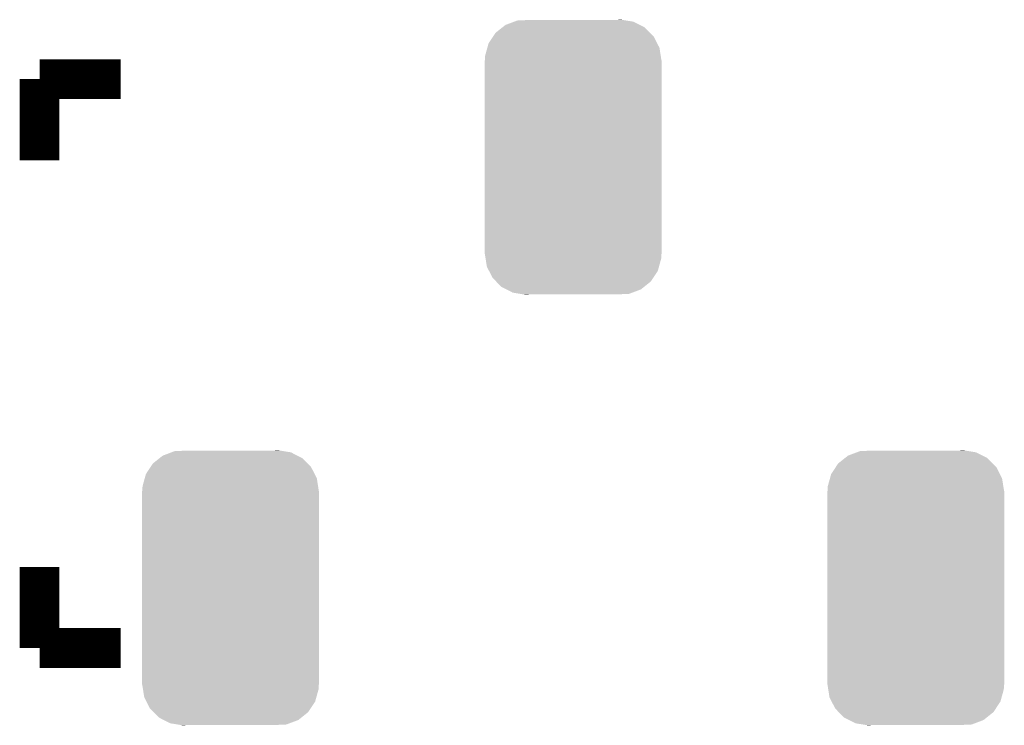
# Model space of a CAD drawing. Extents: x -4 to 126, y -8 to 66.
# Tile 252 of 256: x 111.8 to 116.83, y 42.17 to 45.77. Entities that reach past the tile are written whole.
import ezdxf

# ---------------------------------------------------------------- set-up
doc = ezdxf.new("R2010")
doc.units = 0
doc.layers.get('0').update_dxf_attribs({"linetype": 'CONTINUOUS'})
doc.layers.add('CLICKER_2_FOR_TMPM4L4A_V104_GTO', color=11, linetype='CONTINUOUS')
doc.layers.add('CLICKER_2_FOR_TMPM4L4A_V104_GTS', color=8, linetype='CONTINUOUS')

# ---------------------------------------------------------------- blocks, each defined once
blk = doc.blocks.new('CUSTOM_222')
for points in [[(-0.396604, 0.634998), (-0.362024, 0.662578), (0.39329, 0.634998), (0.365782, 0.662578)], [(-0.362024, 0.662578), (-0.346054, 0.675314), (0.365782, 0.662578), (0.3409, 0.675314)], [(-0.346054, 0.675314), (-0.301568, 0.692038), (0.3409, 0.675314), (0.308224, 0.692038)], [(-0.301568, 0.692038), (-0.285532, 0.698066), (0.308224, 0.692038), (0.27075, 0.698066)], [(-0.285532, 0.698066), (-0.220944, 0.70104), (0.27075, 0.698066), (0.25226, 0.70104)], [(0.220944, 0.70104), (0.244388, 0.702306), (0.25226, 0.70104), (0.244388, 0.702306)], [(-0.432252, 0.581054), (-0.408632, 0.616798), (0.42962, 0.581054), (0.411442, 0.616798)], [(-0.408632, 0.616798), (-0.396604, 0.634998), (0.411442, 0.616798), (0.39329, 0.634998)], [(-0.449518, 0.518744), (-0.438318, 0.559164), (0.447144, 0.518744), (0.44075, 0.559164)], [(-0.438318, 0.559164), (-0.432252, 0.581054), (0.44075, 0.559164), (0.42962, 0.581054)], [(-0.45085, 0.4953), (-0.449518, 0.518744), (0.45085, 0.4953), (0.447144, 0.518744)], [(-0.45212, -0.4953), (-0.45212, 0.4953), (0.45212, -0.4953), (0.45212, 0.4953)], [(-0.447142, -0.51874), (-0.45085, -0.4953), (0.449518, -0.51874), (0.45085, -0.4953)], [(-0.440752, -0.559164), (-0.447142, -0.51874), (0.438316, -0.559164), (0.449518, -0.51874)], [(-0.429622, -0.58105), (-0.440752, -0.559164), (0.432254, -0.58105), (0.438316, -0.559164)], [(-0.411444, -0.616798), (-0.429622, -0.58105), (0.40863, -0.616798), (0.432254, -0.58105)], [(-0.393292, -0.634996), (-0.411444, -0.616798), (0.396606, -0.634996), (0.40863, -0.616798)], [(-0.365784, -0.662578), (-0.393292, -0.634996), (0.362022, -0.662578), (0.396606, -0.634996)], [(-0.340906, -0.675312), (-0.365784, -0.662578), (0.346056, -0.675312), (0.362022, -0.662578)], [(-0.308228, -0.69204), (-0.340906, -0.675312), (0.301562, -0.69204), (0.346056, -0.675312)], [(-0.270764, -0.698066), (-0.308228, -0.69204), (0.285534, -0.698066), (0.301562, -0.69204)], [(-0.252274, -0.70104), (-0.270764, -0.698066), (0.220944, -0.70104), (0.285534, -0.698066)], [(-0.244392, -0.702308), (-0.252274, -0.70104), (-0.244392, -0.702308), (-0.220944, -0.70104)]]:
    blk.add_solid(points)

msp = doc.modelspace()

# ---------------------------------------------------------------- linework, layer by layer
at = {"layer": 'CLICKER_2_FOR_TMPM4L4A_V104_GTO', "const_width": 0.2032}
for points in [[(111.90478, 45.466), (112.3188, 45.466)], [(111.90478, 45.05198), (111.90478, 45.466)], [(111.90478, 42.56024), (111.90478, 42.97426)], [(111.90478, 42.56024), (112.3188, 42.56024)]]:
    msp.add_lwpolyline(points, dxfattribs=at)

# ---------------------------------------------------------------- block references
at = {"layer": 'CLICKER_2_FOR_TMPM4L4A_V104_GTS'}
for p in [(114.6302, 45.06722), (112.88014, 42.86758), (116.38026, 42.86758)]:
    msp.add_blockref('CUSTOM_222', p, dxfattribs=at)

doc.saveas('drawing.dxf')
